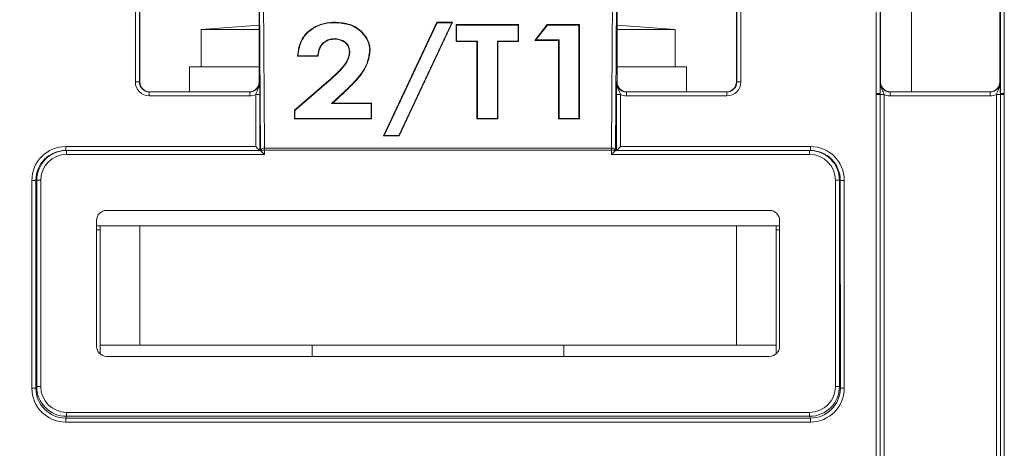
# Model space of a CAD drawing. Header units: millimetres. Extents: x 0 to 2100, y 0 to 1485.
# Tile 18 of 118: x 331 to 392, y 431 to 458. Entities that reach past the tile are written whole.
import ezdxf

# ---------------------------------------------------------------- set-up
doc = ezdxf.new("R2010")
doc.units = ezdxf.units.MM
doc.header["$LTSCALE"] = 5
doc.styles.add('SLDTEXTSTYLE1', font='TXT', dxfattribs={"width": 0.75})
doc.dimstyles.new('SLDDIMSTYLE1', dxfattribs={"dimtxt": 12.5, "dimasz": 15, "dimexe": 0, "dimexo": 0.0625, "dimgap": 3.125, "dimtad": 1, "dimdec": 0, "dimlfac": 0.8, "dimrnd": 1e-09, "dimzin": 12, "dimdsep": 46, "dimtxsty": 'SLDTEXTSTYLE1', "dimblk1": 'CLOSED', "dimblk2": 'CLOSED', "dimsah": 1, "dimcen": 0.09, "dimadec": 0, "dimazin": 3, "dimtfac": 1, "dimtmove": 0, "dimatfit": 0, "dimldrblk": 'CLOSED', "dimfxl": 0, "dimfrac": 2, "dimtolj": 1, "dimtzin": 12, "dimarcsym": 0})

# ---------------------------------------------------------------- blocks, each defined once
blk = doc.blocks.new('_CLOSED')
at = {"color": 0, "linetype": 'ByBlock', "lineweight": -2}
for p, q in [((-1, 0.166667), (0, 0)), ((-1, 0.166667), (-1, -0.166667)), ((0, 0), (-1, -0.166667)), ((0, 0), (-1, 0))]:
    blk.add_line(p, q, dxfattribs=at)
blk = doc.blocks.new('_D_6')
at = {"color": 7, "linetype": 'Continuous', "lineweight": 0}
for p, q in [((299.989, 262.053), (299.989, 580.044)), ((324.417, 551.191), (324.417, 580.044)), ((299.989, 575.044), (240.75, 575.044)), ((299.989, 575.044), (324.417, 575.044)), ((324.417, 575.044), (354.417, 575.044))]:
    blk.add_line(p, q, dxfattribs=at)
at = {"color": 7, "linetype": 'Continuous', "lineweight": 0, "xscale": 15, "yscale": 15}
blk.add_blockref('_CLOSED', (299.989, 575.044, -23.722), dxfattribs=at)
at = {"color": 7, "linetype": 'Continuous', "lineweight": 0, "xscale": 15, "yscale": 15, "rotation": 180.0000000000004}
blk.add_blockref('_CLOSED', (324.417, 575.044, -23.722), dxfattribs=at)
at = {"color": 7, "linetype": 'Continuous', "lineweight": 0, "insert": (240.75, 591.157), "char_height": 12.5, "attachment_point": 1, "style": 'SLDTEXTSTYLE1'}
blk.add_mtext('20', dxfattribs=at)

msp = doc.modelspace()

# ---------------------------------------------------------------- linework, layer by layer
at = {"color": 7, "linetype": 'Continuous', "lineweight": 15}
for p, q in [((337.833, 454.23), (337.833, 460.328)), ((338.083, 460.325), (338.083, 454.228)), ((375.644, 454.228), (375.644, 460.325)), ((375.894, 460.328), (375.894, 454.23)), ((384.396, 453.506), (384.396, 460.328)), ((384.646, 460.325), (384.646, 453.504)), ((386.614, 460.165), (386.614, 453.603)), ((392.207, 453.504), (392.207, 460.325)), ((392.457, 460.328), (392.457, 453.506)), ((338.114, 459.54), (338.114, 454.228)), ((345.614, 454.228), (345.614, 459.54)), ((345.703, 449.93), (345.645, 459.397)), ((345.895, 459.543), (345.953, 450.075)), ((367.774, 450.075), (367.832, 459.543)), ((368.082, 459.397), (368.024, 449.93)), ((368.114, 459.54), (368.114, 454.228)), ((375.614, 454.228), (375.614, 459.54)), ((384.676, 454.228), (384.676, 459.54)), ((392.176, 454.228), (392.176, 459.54)), ((345.614, 457.805), (341.97, 457.528)), ((341.97, 457.528), (341.97, 455.178)), ((341.97, 457.528), (342.158, 457.528)), ((342.158, 457.528), (345.614, 457.528)), ((350.409, 457.955), (350.409, 457.983)), ((353.432, 450.844), (356.78, 457.983)), ((353.473, 450.869), (356.796, 457.955)), ((357.728, 457.955), (354.405, 450.869)), ((357.769, 457.983), (354.421, 450.844)), ((356.78, 457.983), (357.769, 457.983)), ((356.796, 457.955), (356.78, 457.983)), ((356.796, 457.955), (357.728, 457.955)), ((357.728, 457.955), (357.769, 457.983)), ((358.003, 457.831), (361.92, 457.831)), ((358.003, 456.767), (358.003, 457.831)), ((358.029, 457.803), (358.003, 457.831)), ((358.029, 457.803), (361.894, 457.803)), ((358.029, 456.793), (358.029, 457.803)), ((361.894, 457.803), (361.92, 457.831)), ((361.894, 457.803), (361.894, 456.793)), ((361.92, 457.831), (361.92, 456.767)), ((362.947, 456.843), (363.726, 457.831)), ((363.001, 456.869), (363.739, 457.803)), ((363.726, 457.831), (365.745, 457.831)), ((363.739, 457.803), (363.726, 457.831)), ((363.739, 457.803), (365.719, 457.803)), ((365.719, 457.803), (365.745, 457.831)), ((365.719, 457.803), (365.719, 451.932)), ((365.745, 457.831), (365.745, 451.907)), ((371.757, 457.528), (368.114, 457.805)), ((368.114, 457.528), (371.757, 457.528)), ((371.757, 455.178), (371.757, 457.528)), ((350.335, 456.945), (350.334, 456.919)), ((358.029, 456.793), (358.003, 456.767)), ((359.335, 456.793), (358.029, 456.793)), ((359.335, 456.793), (359.308, 456.767)), ((359.335, 451.932), (359.335, 456.793)), ((361.894, 456.793), (360.588, 456.793)), ((360.588, 456.793), (360.588, 451.932)), ((360.588, 456.793), (360.614, 456.767)), ((361.894, 456.793), (361.92, 456.767)), ((363.001, 456.869), (362.947, 456.843)), ((364.439, 456.843), (362.947, 456.843)), ((364.465, 456.869), (363.001, 456.869)), ((364.465, 456.869), (364.439, 456.843)), ((364.439, 451.907), (364.439, 456.843)), ((364.465, 451.932), (364.465, 456.869)), ((352.566, 456.205), (352.592, 456.206)), ((359.308, 456.767), (358.003, 456.767)), ((359.308, 451.907), (359.308, 456.767)), ((360.614, 456.767), (360.614, 451.907)), ((361.92, 456.767), (360.614, 456.767)), ((348.049, 455.881), (348.021, 455.856)), ((349.327, 455.856), (348.021, 455.856)), ((349.302, 455.881), (348.049, 455.881)), ((349.302, 455.881), (349.327, 455.856)), ((351.312, 456.13), (351.286, 456.131)), ((341.239, 455.178), (341.239, 453.603)), ((345.614, 455.178), (341.239, 455.178)), ((372.489, 455.178), (368.114, 455.178)), ((372.489, 453.603), (372.489, 455.178)), ((347.835, 452.446), (349.989, 454.312)), ((350.006, 454.292), (349.989, 454.312)), ((338.083, 454.228), (338.114, 454.228)), ((345.614, 454.228), (345.644, 454.228)), ((347.861, 452.433), (350.006, 454.292)), ((368.083, 454.228), (368.114, 454.228)), ((375.614, 454.228), (375.644, 454.228)), ((384.65, 454.228), (384.676, 454.228)), ((392.176, 454.228), (392.202, 454.228)), ((338.708, 453.355), (338.708, 453.603)), ((338.708, 453.603), (345.019, 453.603)), ((345.019, 453.355), (338.708, 453.355)), ((345.019, 453.355), (345.019, 453.603)), ((345.398, 450.166), (345.398, 453.441)), ((345.648, 453.444), (345.648, 449.919)), ((350.978, 453.621), (350.17, 452.867)), ((350.996, 453.603), (350.237, 452.894)), ((350.978, 453.621), (350.996, 453.603)), ((368.079, 449.919), (368.079, 453.444)), ((368.329, 453.441), (368.329, 450.166)), ((368.708, 453.603), (368.708, 453.355)), ((368.708, 453.603), (375.019, 453.603)), ((375.019, 453.355), (368.708, 453.355)), ((375.019, 453.603), (375.019, 453.355)), ((384.396, 453.446), (384.396, 453.506)), ((384.396, 429.452), (384.396, 453.446)), ((384.646, 453.504), (384.646, 453.444)), ((384.646, 453.444), (384.646, 429.45)), ((384.896, 453.441), (384.896, 429.448)), ((385.275, 453.355), (385.275, 453.603)), ((385.275, 453.603), (391.577, 453.603)), ((391.577, 453.355), (385.275, 453.355)), ((391.577, 453.355), (391.577, 453.603)), ((391.957, 429.448), (391.957, 453.441)), ((392.207, 453.444), (392.207, 453.504)), ((392.207, 429.45), (392.207, 453.444)), ((392.457, 453.506), (392.457, 453.446)), ((392.457, 453.446), (392.457, 429.452)), ((350.17, 452.867), (350.237, 452.894)), ((350.17, 452.867), (352.659, 452.867)), ((350.237, 452.894), (352.685, 452.894)), ((352.659, 452.867), (352.685, 452.894)), ((352.659, 452.867), (352.659, 451.932)), ((352.685, 452.894), (352.685, 451.907)), ((347.835, 451.907), (347.835, 452.446)), ((347.861, 452.433), (347.835, 452.446)), ((347.861, 451.932), (347.835, 451.907)), ((352.685, 451.907), (347.835, 451.907)), ((347.861, 451.932), (347.861, 452.433)), ((352.659, 451.932), (347.861, 451.932)), ((352.659, 451.932), (352.685, 451.907)), ((359.335, 451.932), (359.308, 451.907)), ((360.614, 451.907), (359.308, 451.907)), ((360.588, 451.932), (359.335, 451.932)), ((360.588, 451.932), (360.614, 451.907)), ((364.465, 451.932), (364.439, 451.907)), ((365.745, 451.907), (364.439, 451.907)), ((365.719, 451.932), (364.465, 451.932)), ((365.719, 451.932), (365.745, 451.907)), ((353.473, 450.869), (353.432, 450.844)), ((354.421, 450.844), (353.432, 450.844)), ((354.405, 450.869), (353.473, 450.869)), ((354.405, 450.869), (354.421, 450.844)), ((333.454, 450.166), (345.398, 450.166)), ((333.454, 450.166), (333.454, 449.919)), ((345.953, 450.075), (367.774, 450.075)), ((345.953, 450.075), (345.953, 449.93)), ((367.774, 450.075), (367.774, 449.93)), ((368.329, 450.166), (380.273, 450.166)), ((380.273, 449.919), (380.273, 450.166)), ((333.454, 449.919), (333.509, 449.919)), ((333.509, 449.919), (333.509, 449.669)), ((333.509, 449.919), (345.703, 449.919)), ((345.953, 449.669), (333.509, 449.669)), ((345.703, 449.919), (345.703, 449.93)), ((345.703, 449.93), (345.953, 449.93)), ((345.703, 449.919), (345.953, 449.669)), ((345.953, 449.93), (345.953, 449.669)), ((367.774, 449.93), (345.953, 449.93)), ((367.774, 449.669), (367.774, 449.93)), ((368.024, 449.93), (367.774, 449.93)), ((367.774, 449.669), (368.024, 449.919)), ((380.218, 449.669), (367.774, 449.669)), ((368.024, 449.93), (368.024, 449.919)), ((368.024, 449.919), (368.024, 449.919)), ((368.024, 449.919), (380.218, 449.919)), ((380.218, 449.669), (380.218, 449.919)), ((380.218, 449.919), (380.273, 449.919)), ((331.328, 434.972), (331.329, 448.042)), ((331.579, 448.044), (331.578, 434.974)), ((331.634, 448.044), (331.579, 448.044)), ((331.632, 435.081), (331.634, 448.044)), ((331.634, 448.044), (331.884, 448.044)), ((331.884, 448.044), (331.882, 435.081)), ((381.845, 435.081), (381.843, 448.044)), ((381.843, 448.044), (382.093, 448.044)), ((382.093, 448.044), (382.095, 435.081)), ((382.148, 448.044), (382.093, 448.044)), ((382.149, 434.974), (382.148, 448.044)), ((382.398, 448.042), (382.399, 434.972)), ((377.703, 446.155), (336.024, 446.155)), ((335.399, 445.53), (335.399, 437.601)), ((335.614, 445.178), (335.399, 445.178)), ((335.614, 437.678), (335.614, 445.178)), ((335.614, 445.178), (338.114, 445.178)), ((338.114, 445.178), (338.114, 437.678)), ((375.614, 445.178), (338.114, 445.178)), ((375.614, 437.678), (375.614, 445.178)), ((375.614, 445.178), (378.114, 445.178)), ((378.114, 445.178), (378.114, 437.678)), ((378.328, 445.178), (378.114, 445.178)), ((378.328, 437.601), (378.328, 445.53)), ((335.614, 444.928), (335.399, 444.928)), ((378.328, 444.928), (378.114, 444.928)), ((338.114, 437.678), (335.614, 437.678)), ((335.614, 437.13), (335.614, 437.678)), ((375.614, 437.678), (338.114, 437.678)), ((348.957, 437.678), (348.957, 436.976)), ((364.77, 436.976), (364.77, 437.678)), ((378.114, 437.678), (375.614, 437.678)), ((378.114, 437.13), (378.114, 437.678)), ((336.024, 436.976), (377.703, 436.976)), ((331.578, 434.974), (331.632, 435.081)), ((331.882, 435.081), (331.632, 435.081)), ((381.845, 435.081), (382.095, 435.081)), ((382.095, 435.081), (382.149, 434.974)), ((333.507, 433.456), (380.221, 433.456)), ((333.507, 433.456), (333.507, 433.206)), ((380.221, 433.456), (380.221, 433.206)), ((333.507, 433.206), (333.453, 433.099)), ((333.453, 433.099), (380.274, 433.099)), ((333.453, 433.099), (333.453, 432.847)), ((380.274, 432.847), (333.453, 432.847)), ((380.221, 433.206), (333.507, 433.206)), ((380.274, 433.099), (380.221, 433.206)), ((380.274, 433.099), (380.274, 432.847))]:
    msp.add_line(p, q, dxfattribs=at)
at = {"color": 7, "linetype": 'Continuous', "lineweight": 15, "flags": 128}
for points in [[(345.703, 449.93), (345.708, 449.958), (345.723, 449.986), (345.746, 450.011), (345.777, 450.033), (345.815, 450.051), (345.858, 450.064), (345.904, 450.072), (345.953, 450.075)], [(367.774, 450.075), (367.823, 450.072), (367.869, 450.064), (367.912, 450.051), (367.95, 450.033), (367.981, 450.011), (368.005, 449.986), (368.019, 449.958), (368.024, 449.93)]]:
    msp.add_lwpolyline(points, dxfattribs=at)
at = {"color": 7, "linetype": 'Continuous', "lineweight": 15}
for centre, radius, start, end in [((337.895, 446.919), 7.311, 88.52467, 90.48406), ((375.832, 446.919), 7.311, 89.51594, 91.47533), ((345.46, 460.752), 7.311, 269.51594, 271.47533), ((368.267, 460.752), 7.311, 268.52467, 270.48406), ((384.457, 446.195), 7.311, 88.52467, 90.48406), ((384.457, 446.038), 7.408, 88.54048, 90.47395), ((384.834, 460.849), 7.408, 268.54048, 270.47395), ((392.018, 460.849), 7.408, 269.52605, 271.45952), ((392.395, 446.195), 7.311, 89.51594, 91.47533), ((392.395, 446.038), 7.408, 89.52605, 91.45952), ((331.392, 455.352), 7.311, 269.51158, 271.47097), ((382.336, 455.352), 7.311, 268.52903, 270.48842), ((331.391, 442.282), 7.311, 269.51158, 271.47097), ((382.337, 442.282), 7.311, 268.52903, 270.48842)]:
    msp.add_arc(centre, radius, start, end, dxfattribs=at)
for centre, major_axis, ratio, start_param, end_param in [((338.708, 454.23), (0.744, 0.46), 0.999915, 2.588064, 4.158784), ((338.708, 454.228), (0.549, 0.3), 0.999873, 2.641898, 4.212618), ((338.739, 454.228), (0.532, 0.329), 0.999915, 2.588064, 4.158784), ((344.989, 454.228), (0.532, -0.329), 0.999915, 5.265994, 6.836714), ((345.019, 454.228), (0.549, -0.3), 0.999873, 5.21216, 6.78288), ((368.708, 454.228), (0.549, 0.3), 0.999873, 2.641898, 4.212618), ((368.739, 454.228), (0.532, 0.329), 0.999915, 2.588064, 4.158784), ((374.989, 454.228), (0.532, -0.329), 0.999915, 5.265994, 6.836714), ((375.019, 454.23), (0.744, -0.46), 0.999915, 5.265994, 6.836714), ((375.019, 454.228), (0.549, -0.3), 0.999873, 5.21216, 6.78288), ((385.275, 454.228), (0.549, 0.3), 0.999873, 2.641898, 4.212618), ((391.551, 454.228), (0.532, -0.329), 0.999915, 5.265994, 6.836714), ((391.577, 454.228), (0.549, -0.3), 0.999873, 5.21216, 6.78288), ((345.019, 454.23), (0.744, -0.46), 0.999915, 5.265994, 5.714355), ((368.708, 454.23), (0.744, 0.46), 0.999915, 3.710423, 4.158784), ((385.275, 454.23), (0.744, 0.46), 0.999915, 3.710423, 4.158784), ((391.577, 454.23), (0.744, -0.46), 0.999915, 5.265994, 5.714355), ((333.454, 448.041), (1.808, -1.117), 0.999915, 2.124416, 3.69506), ((345.398, 450.169), (-0.25, 0.25), 0.004363, 1.57516, 3.137229), ((368.329, 450.169), (0.25, 0.25), 0.004363, 3.145956, 4.708026), ((380.273, 448.041), (1.808, 1.117), 0.999915, 5.729718, 7.300362), ((333.454, 448.044), (1.617, -0.949), 0.999901, 2.101449, 3.672093), ((333.509, 448.044), (1.875, 0), 0.999972, 1.570796, 3.14144), ((333.509, 448.044), (-1.625, 0), 0.999962, 4.712389, 6.283033), ((345.703, 449.669), (0, 0.25), 0.008727, 6.27446, 6.283186), ((380.218, 448.044), (1.875, 0), 0.999972, 0.000152, 1.570796), ((380.218, 448.044), (1.625, 0), 0.999962, 0.000152, 1.570796), ((380.273, 448.044), (1.617, 0.949), 0.999901, 5.752685, 7.323329), ((336.024, 445.53), (0.625, 0), 0.999962, 1.570796, 3.141593), ((377.703, 445.53), (-0.625, 0), 0.999962, 3.141593, 4.712389), ((336.024, 437.601), (0.28, 0.559), 0.99981, 2.034505, 3.605149), ((377.703, 437.601), (-0.28, 0.559), 0.99981, 2.678036, 4.24868), ((333.453, 434.972), (1.808, 1.117), 0.999915, 2.588003, 4.158799), ((333.453, 434.974), (1.484, 1.146), 0.99989, 2.48427, 4.055066), ((333.507, 435.081), (0.839, 1.677), 0.99986, 2.034413, 3.60521), ((333.507, 435.081), (-0.727, -1.454), 0.99981, 5.176006, 6.746802), ((380.22, 435.081), (0.727, -1.454), 0.99981, 5.819568, 7.390364), ((380.22, 435.081), (-0.839, 1.677), 0.99986, 2.677976, 4.248772), ((380.274, 434.974), (1.484, -1.146), 0.99989, 5.369712, 6.940508), ((380.274, 434.972), (1.808, -1.117), 0.999915, 5.265979, 6.836775)]:
    msp.add_ellipse(centre, major_axis=major_axis, ratio=ratio, start_param=start_param, end_param=end_param, dxfattribs=at)
for points, knots in [([(348.021, 455.856), (348.074, 456.218), (348.159, 456.793), (348.712, 457.455), (349.337, 457.829), (349.941, 457.971), (350.296, 457.98), (350.409, 457.983)], [0, 0, 0, 0, 0.334771, 0.53203, 0.729843, 0.914179, 1, 1, 1, 1]), ([(348.049, 455.881), (348.101, 456.222), (348.185, 456.774), (348.715, 457.422), (349.332, 457.798), (349.936, 457.943), (350.292, 457.952), (350.409, 457.955)], [0, 0, 0, 0, 0.322298, 0.522508, 0.723266, 0.909484, 1, 1, 1, 1]), ([(350.409, 457.983), (350.725, 457.957), (351.266, 457.914), (351.911, 457.555), (352.327, 457.105), (352.56, 456.636), (352.583, 456.322), (352.592, 456.206)], [0, 0, 0, 0, 0.273729, 0.468485, 0.662831, 0.875165, 1, 1, 1, 1]), ([(350.409, 457.955), (350.721, 457.93), (351.256, 457.888), (351.894, 457.534), (352.304, 457.09), (352.534, 456.628), (352.557, 456.319), (352.566, 456.205)], [0, 0, 0, 0, 0.27434, 0.469162, 0.66358, 0.875676, 1, 1, 1, 1]), ([(350.335, 456.945), (350.225, 456.936), (350.005, 456.92), (349.704, 456.757), (349.455, 456.495), (349.331, 456.181), (349.31, 455.965), (349.302, 455.881)], [0, 0, 0, 0, 0.17673, 0.355165, 0.567599, 0.832159, 1, 1, 1, 1]), ([(350.334, 456.919), (350.228, 456.911), (350.015, 456.895), (349.722, 456.738), (349.478, 456.483), (349.353, 456.168), (349.335, 455.948), (349.327, 455.856)], [0, 0, 0, 0, 0.172737, 0.347158, 0.55586, 0.81514, 1, 1, 1, 1]), ([(351.286, 456.131), (351.272, 456.25), (351.247, 456.452), (351.049, 456.692), (350.805, 456.847), (350.551, 456.911), (350.391, 456.917), (350.334, 456.919)], [0, 0, 0, 0, 0.285544, 0.484704, 0.683539, 0.888154, 1, 1, 1, 1]), ([(351.312, 456.13), (351.297, 456.256), (351.271, 456.467), (351.061, 456.715), (350.809, 456.873), (350.55, 456.937), (350.389, 456.943), (350.335, 456.945)], [0, 0, 0, 0, 0.292191, 0.491797, 0.691096, 0.894867, 1, 1, 1, 1]), ([(352.566, 456.205), (352.527, 455.939), (352.43, 455.267), (351.789, 454.401), (351.223, 453.857), (350.978, 453.621)], [0, 0, 0, 0, 0.270788, 0.684498, 1, 1, 1, 1]), ([(352.592, 456.206), (352.554, 455.94), (352.458, 455.267), (351.817, 454.393), (351.245, 453.843), (350.996, 453.603)], [0, 0, 0, 0, 0.26879, 0.68114, 1, 1, 1, 1]), ([(349.989, 454.312), (350.165, 454.467), (350.516, 454.776), (350.984, 455.281), (351.253, 455.754), (351.279, 456.049), (351.286, 456.131)], [0, 0, 0, 0, 0.293668, 0.587784, 0.884702, 1, 1, 1, 1]), ([(350.006, 454.292), (350.182, 454.446), (350.533, 454.755), (351.001, 455.26), (351.276, 455.738), (351.304, 456.04), (351.312, 456.13)], [0, 0, 0, 0, 0.290757, 0.581949, 0.875812, 1, 1, 1, 1]), ([(345.398, 453.441), (345.418, 453.496), (345.468, 453.631), (345.572, 453.839), (345.635, 454.049), (345.644, 454.186), (345.644, 454.226), (345.644, 454.228)], [0, 0, 0, 0, 0.200769, 0.498761, 0.853829, 0.993399, 1, 1, 1, 1]), ([(345.644, 454.228), (345.644, 454.227), (345.644, 454.203), (345.645, 454.116), (345.647, 453.956), (345.648, 453.715), (345.648, 453.529), (345.648, 453.444)], [0, 0, 0, 0, 0.0052084, 0.1154306, 0.4194188, 0.7345585, 1, 1, 1, 1]), ([(368.079, 453.444), (368.079, 453.529), (368.079, 453.715), (368.08, 453.956), (368.082, 454.116), (368.083, 454.203), (368.083, 454.227), (368.083, 454.228)], [0, 0, 0, 0, 0.2654415, 0.5805812, 0.8845694, 0.9947916, 1, 1, 1, 1]), ([(368.083, 454.228), (368.083, 454.226), (368.083, 454.186), (368.092, 454.049), (368.155, 453.839), (368.259, 453.631), (368.309, 453.496), (368.329, 453.441)], [0, 0, 0, 0, 0.006601, 0.146171, 0.501239, 0.799231, 1, 1, 1, 1]), ([(384.646, 453.504), (384.646, 453.568), (384.646, 453.732), (384.647, 453.956), (384.649, 454.116), (384.65, 454.203), (384.65, 454.227), (384.65, 454.228)], [0, 0, 0, 0, 0.217183, 0.553026, 0.876986, 0.994449, 1, 1, 1, 1]), ([(384.65, 454.228), (384.65, 454.226), (384.65, 454.186), (384.659, 454.049), (384.722, 453.839), (384.826, 453.631), (384.875, 453.496), (384.896, 453.441)], [0, 0, 0, 0, 0.006601, 0.146171, 0.501239, 0.799231, 1, 1, 1, 1]), ([(385.296, 453.603), (385.216, 453.612), (385.054, 453.632), (384.849, 453.775), (384.704, 453.982), (384.685, 454.146), (384.676, 454.228)], [0, 0, 0, 0, 0.245899, 0.497266, 0.748633, 1, 1, 1, 1]), ([(391.957, 453.441), (391.977, 453.496), (392.026, 453.631), (392.13, 453.839), (392.193, 454.049), (392.202, 454.186), (392.202, 454.226), (392.202, 454.228)], [0, 0, 0, 0, 0.200769, 0.498761, 0.853829, 0.993399, 1, 1, 1, 1]), ([(392.202, 454.228), (392.202, 454.227), (392.202, 454.203), (392.203, 454.116), (392.205, 453.956), (392.206, 453.732), (392.206, 453.568), (392.207, 453.504)], [0, 0, 0, 0, 0.005551, 0.123014, 0.446974, 0.782817, 1, 1, 1, 1])]:
    msp.add_open_spline(points, degree=3, knots=knots, dxfattribs=at)

# ---------------------------------------------------------------- dimensions: what is measured, and where the dimension line sits
at = {"color": 7, "linetype": 'Continuous', "lineweight": 0}
dim = msp.add_linear_dim(base=(324.417, 575.044), p1=(299.989, 257.053), p2=(324.417, 546.191), dimstyle='SLDDIMSTYLE1', dxfattribs=at)
dim.commit()
dim.dimension.update_dxf_attribs({"geometry": '_D_6', "text_midpoint": (249.986, 575.044), "dimtype": 160})

doc.saveas('drawing.dxf')
